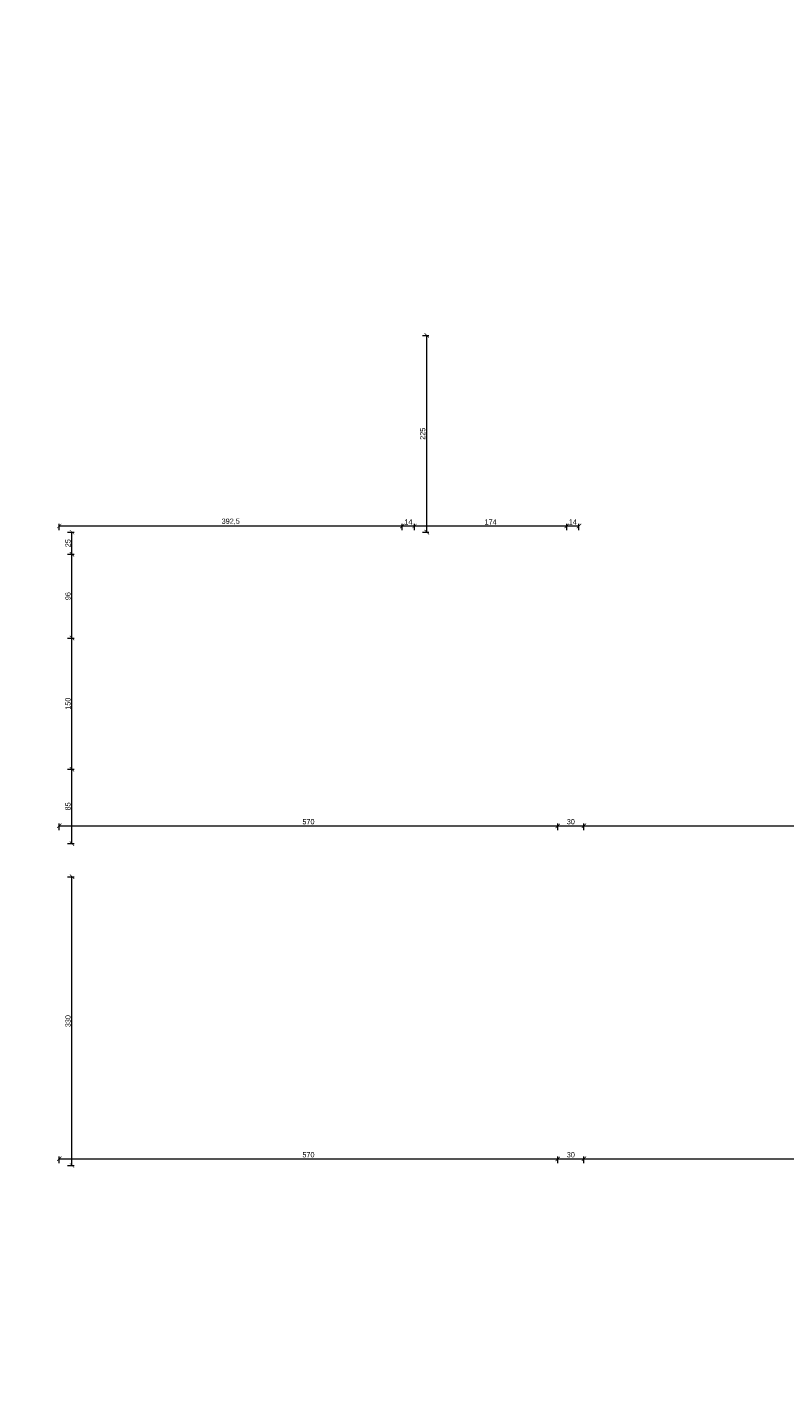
# Model space of a CAD drawing. Header units: millimetres. Extents: x -221 to 149158, y -114258 to 0.
# Tile 146 of 256: x 119148 to 120014, y -63535 to -61979. Entities that reach past the tile are written whole.
import ezdxf

# ---------------------------------------------------------------- set-up
doc = ezdxf.new("R2010")
doc.units = ezdxf.units.MM
doc.layers.get('0').update_dxf_attribs({"lineweight": 0})
doc.layers.add('A-przekrycieram.ART', color=7, linetype='Continuous', lineweight=0, true_color=0xffffff)
doc.layers.add('wymiar..KF', color=12, linetype='Continuous', lineweight=5)
doc.styles.add('kamil', font='GOTHIC.TTF')
doc.dimstyles.new('50..KF', dxfattribs={"dimscale": 0.5, "dimtxt": 12, "dimasz": 10, "dimexe": 5, "dimexo": 5, "dimgap": 3, "dimtad": 1, "dimdec": 1, "dimrnd": 0.5, "dimtxsty": 'kamil', "dimblk": 'ARCHTICK', "dimcen": 0, "dimclrd": 256, "dimclre": 256, "dimclrt": 256, "dimadec": 0, "dimazin": 0, "dimtfac": 1, "dimtdec": 1, "dimtofl": 0, "dimtmove": 0, "dimatfit": 3, "dimfxl": 10, "dimfxlon": 1, "dimlwd": 0, "dimlwe": 0, "dimarcsym": 0})

# ---------------------------------------------------------------- blocks, each defined once
blk = doc.blocks.new('_ArchTick')
at = {"color": 0, "linetype": 'ByBlock', "const_width": 0.15}
blk.add_lwpolyline([(-0.5, -0.5), (0.5, 0.5)], dxfattribs=at)
blk = doc.blocks.new('*D1258')
at = {"layer": 'Defpoints', "color": 0, "transparency": 16777216}
for p in [(119754.8, -62891.8), (119184.8, -62912.1), (119754.8, -62912.1)]:
    blk.add_point(p, dxfattribs=at)
at = {"layer": 'wymiar..KF', "linetype": 'Continuous', "lineweight": 0, "transparency": 16777216}
for p, q in [((119184.8, -62896.8), (119184.8, -62889.3)), ((119184.8, -62891.8), (119754.8, -62891.8)), ((119754.8, -62896.8), (119754.8, -62889.3))]:
    blk.add_line(p, q, dxfattribs=at)
at = {"layer": 'wymiar..KF', "lineweight": 0, "transparency": 16777216, "xscale": 5, "yscale": 5, "zscale": 5, "rotation": 180}
blk.add_blockref('_ArchTick', (119184.8, -62891.8), dxfattribs=at)
at = {"layer": 'wymiar..KF', "lineweight": 0, "transparency": 16777216, "xscale": 5, "yscale": 5, "zscale": 5}
blk.add_blockref('_ArchTick', (119754.8, -62891.8), dxfattribs=at)
at = {"layer": 'wymiar..KF', "transparency": 16777216, "insert": (119469.8, -62887.1), "char_height": 6, "attachment_point": 5, "style": 'kamil'}
blk.add_mtext('570', dxfattribs=at)
blk = doc.blocks.new('*D1259')
at = {"layer": 'Defpoints', "color": 0, "linetype": 'ByBlock', "transparency": 16777216}
for p in [(119784.8, -62891.8), (119784.8, -62912.1), (119754.8, -62917.1)]:
    blk.add_point(p, dxfattribs=at)
at = {"layer": 'wymiar..KF', "linetype": 'Continuous', "lineweight": 0, "transparency": 16777216}
for p, q in [((119754.8, -62896.8), (119754.8, -62889.3)), ((119754.8, -62891.8), (119784.8, -62891.8)), ((119784.8, -62896.8), (119784.8, -62889.3))]:
    blk.add_line(p, q, dxfattribs=at)
at = {"layer": 'wymiar..KF', "linetype": 'ByBlock', "lineweight": 0, "transparency": 16777216, "xscale": 5, "yscale": 5, "zscale": 5, "rotation": 180}
blk.add_blockref('_ArchTick', (119754.8, -62891.8), dxfattribs=at)
at = {"layer": 'wymiar..KF', "linetype": 'ByBlock', "lineweight": 0, "transparency": 16777216, "xscale": 5, "yscale": 5, "zscale": 5}
blk.add_blockref('_ArchTick', (119784.8, -62891.8), dxfattribs=at)
at = {"layer": 'wymiar..KF', "linetype": 'ByBlock', "transparency": 16777216, "insert": (119769.8, -62887.1), "char_height": 6, "attachment_point": 5, "style": 'kamil'}
blk.add_mtext('30', dxfattribs=at)
blk = doc.blocks.new('*D1260')
at = {"layer": 'Defpoints', "color": 0, "linetype": 'ByBlock', "transparency": 16777216}
for p in [(120296.8, -62891.8), (119784.8, -62912.1), (120296.8, -62912.1)]:
    blk.add_point(p, dxfattribs=at)
at = {"layer": 'wymiar..KF', "linetype": 'Continuous', "lineweight": 0, "transparency": 16777216}
for p, q in [((119784.8, -62896.8), (119784.8, -62889.3)), ((119784.8, -62891.8), (120296.8, -62891.8)), ((120296.8, -62896.8), (120296.8, -62889.3))]:
    blk.add_line(p, q, dxfattribs=at)
at = {"layer": 'wymiar..KF', "linetype": 'ByBlock', "lineweight": 0, "transparency": 16777216, "xscale": 5, "yscale": 5, "zscale": 5, "rotation": 180}
blk.add_blockref('_ArchTick', (119784.8, -62891.8), dxfattribs=at)
at = {"layer": 'wymiar..KF', "linetype": 'ByBlock', "lineweight": 0, "transparency": 16777216, "xscale": 5, "yscale": 5, "zscale": 5}
blk.add_blockref('_ArchTick', (120296.8, -62891.8), dxfattribs=at)
at = {"layer": 'wymiar..KF', "linetype": 'ByBlock', "transparency": 16777216, "insert": (120040.8, -62887.1), "char_height": 6, "attachment_point": 5, "style": 'kamil'}
blk.add_mtext('512', dxfattribs=at)
blk = doc.blocks.new('*D1263')
at = {"layer": 'Defpoints', "color": 0, "transparency": 16777216}
for p in [(119184.8, -62556.1), (119577.1, -62549), (119577.1, -62556.1)]:
    blk.add_point(p, dxfattribs=at)
at = {"layer": 'wymiar..KF', "linetype": 'Continuous', "lineweight": 0, "transparency": 16777216}
for p, q in [((119184.8, -62553.6), (119184.8, -62546.5)), ((119184.8, -62549), (119577.1, -62549)), ((119577.1, -62553.6), (119577.1, -62546.5))]:
    blk.add_line(p, q, dxfattribs=at)
at = {"layer": 'wymiar..KF', "lineweight": 0, "transparency": 16777216, "xscale": 5, "yscale": 5, "zscale": 5, "rotation": 180}
blk.add_blockref('_ArchTick', (119184.8, -62549), dxfattribs=at)
at = {"layer": 'wymiar..KF', "lineweight": 0, "transparency": 16777216, "xscale": 5, "yscale": 5, "zscale": 5}
blk.add_blockref('_ArchTick', (119577.1, -62549), dxfattribs=at)
at = {"layer": 'wymiar..KF', "transparency": 16777216, "insert": (119380.9, -62544.1), "char_height": 6, "attachment_point": 5, "style": 'kamil'}
blk.add_mtext('392,5', dxfattribs=at)
blk = doc.blocks.new('*D1250')
at = {"layer": 'Defpoints', "color": 0, "linetype": 'ByBlock', "lineweight": 40, "transparency": 16777216}
for p in [(119577.1, -62556.1), (119591.1, -62549), (119591.1, -62556.1)]:
    blk.add_point(p, dxfattribs=at)
at = {"layer": 'wymiar..KF', "linetype": 'Continuous', "lineweight": 0, "transparency": 16777216}
for p, q in [((119577.1, -62553.6), (119577.1, -62546.5)), ((119577.1, -62549), (119591.1, -62549)), ((119591.1, -62553.6), (119591.1, -62546.5))]:
    blk.add_line(p, q, dxfattribs=at)
at = {"layer": 'wymiar..KF', "linetype": 'ByBlock', "lineweight": 0, "transparency": 16777216, "xscale": 5, "yscale": 5, "zscale": 5, "rotation": 180}
blk.add_blockref('_ArchTick', (119577.1, -62549), dxfattribs=at)
at = {"layer": 'wymiar..KF', "linetype": 'ByBlock', "lineweight": 0, "transparency": 16777216, "xscale": 5, "yscale": 5, "zscale": 5}
blk.add_blockref('_ArchTick', (119591.1, -62549), dxfattribs=at)
at = {"layer": 'wymiar..KF', "linetype": 'ByBlock', "transparency": 16777216, "insert": (119584.1, -62544.4), "char_height": 6, "attachment_point": 5, "style": 'kamil'}
blk.add_mtext('14', dxfattribs=at)
blk = doc.blocks.new('*D1251')
at = {"layer": 'Defpoints', "color": 0, "linetype": 'ByBlock', "lineweight": 40, "transparency": 16777216}
for p in [(119591.1, -62556.1), (119765.1, -62549), (119765.1, -62556.1)]:
    blk.add_point(p, dxfattribs=at)
at = {"layer": 'wymiar..KF', "linetype": 'Continuous', "lineweight": 0, "transparency": 16777216}
for p, q in [((119591.1, -62553.6), (119591.1, -62546.5)), ((119591.1, -62549), (119765.1, -62549)), ((119765.1, -62553.6), (119765.1, -62546.5))]:
    blk.add_line(p, q, dxfattribs=at)
at = {"layer": 'wymiar..KF', "linetype": 'ByBlock', "lineweight": 0, "transparency": 16777216, "xscale": 5, "yscale": 5, "zscale": 5, "rotation": 180}
blk.add_blockref('_ArchTick', (119591.1, -62549), dxfattribs=at)
at = {"layer": 'wymiar..KF', "linetype": 'ByBlock', "lineweight": 0, "transparency": 16777216, "xscale": 5, "yscale": 5, "zscale": 5}
blk.add_blockref('_ArchTick', (119765.1, -62549), dxfattribs=at)
at = {"layer": 'wymiar..KF', "linetype": 'ByBlock', "transparency": 16777216, "insert": (119678.1, -62544.4), "char_height": 6, "attachment_point": 5, "style": 'kamil'}
blk.add_mtext('174', dxfattribs=at)
blk = doc.blocks.new('*D1252')
at = {"layer": 'Defpoints', "color": 0, "linetype": 'ByBlock', "lineweight": 40, "transparency": 16777216}
for p in [(119765.1, -62556.1), (119779.1, -62549), (119779.1, -62556.1)]:
    blk.add_point(p, dxfattribs=at)
at = {"layer": 'wymiar..KF', "linetype": 'Continuous', "lineweight": 0, "transparency": 16777216}
for p, q in [((119765.1, -62553.6), (119765.1, -62546.5)), ((119765.1, -62549), (119779.1, -62549)), ((119779.1, -62553.6), (119779.1, -62546.5))]:
    blk.add_line(p, q, dxfattribs=at)
at = {"layer": 'wymiar..KF', "linetype": 'ByBlock', "lineweight": 0, "transparency": 16777216, "xscale": 5, "yscale": 5, "zscale": 5, "rotation": 180}
blk.add_blockref('_ArchTick', (119765.1, -62549), dxfattribs=at)
at = {"layer": 'wymiar..KF', "linetype": 'ByBlock', "lineweight": 0, "transparency": 16777216, "xscale": 5, "yscale": 5, "zscale": 5}
blk.add_blockref('_ArchTick', (119779.1, -62549), dxfattribs=at)
at = {"layer": 'wymiar..KF', "linetype": 'ByBlock', "transparency": 16777216, "insert": (119772.1, -62544.4), "char_height": 6, "attachment_point": 5, "style": 'kamil'}
blk.add_mtext('14', dxfattribs=at)
blk = doc.blocks.new('*D1244')
at = {"layer": 'Defpoints', "color": 0, "lineweight": 40, "transparency": 16777216}
for p in [(119589.8, -62331.1), (119605.1, -62331.1), (119589.8, -62556.1)]:
    blk.add_point(p, dxfattribs=at)
at = {"layer": 'wymiar..KF', "linetype": 'Continuous', "lineweight": 0, "transparency": 16777216}
for p, q in [((119600.1, -62331.1), (119607.6, -62331.1)), ((119605.1, -62556.1), (119605.1, -62331.1)), ((119600.1, -62556.1), (119607.6, -62556.1))]:
    blk.add_line(p, q, dxfattribs=at)
at = {"layer": 'wymiar..KF', "lineweight": 0, "transparency": 16777216, "xscale": 5, "yscale": 5, "zscale": 5}
for p, rotation in [((119605.1, -62331.1), 90), ((119605.1, -62556.1), 270)]:
    blk.add_blockref('_ArchTick', p, dxfattribs=dict(at, rotation=rotation))
at = {"layer": 'wymiar..KF', "transparency": 16777216, "insert": (119600.4, -62443.6), "char_height": 6, "attachment_point": 5, "rotation": 90, "style": 'kamil'}
blk.add_mtext('225', dxfattribs=at)
blk = doc.blocks.new('*D1245')
at = {"layer": 'Defpoints', "color": 0, "lineweight": 40, "transparency": 16777216}
for p in [(119754.8, -63272.5), (119184.8, -63292.9), (119754.8, -63292.9)]:
    blk.add_point(p, dxfattribs=at)
at = {"layer": 'wymiar..KF', "linetype": 'Continuous', "lineweight": 0, "transparency": 16777216}
for p, q in [((119184.8, -63277.5), (119184.8, -63270)), ((119184.8, -63272.5), (119754.8, -63272.5)), ((119754.8, -63277.5), (119754.8, -63270))]:
    blk.add_line(p, q, dxfattribs=at)
at = {"layer": 'wymiar..KF', "lineweight": 0, "transparency": 16777216, "xscale": 5, "yscale": 5, "zscale": 5, "rotation": 180}
blk.add_blockref('_ArchTick', (119184.8, -63272.5), dxfattribs=at)
at = {"layer": 'wymiar..KF', "lineweight": 0, "transparency": 16777216, "xscale": 5, "yscale": 5, "zscale": 5}
blk.add_blockref('_ArchTick', (119754.8, -63272.5), dxfattribs=at)
at = {"layer": 'wymiar..KF', "transparency": 16777216, "insert": (119469.8, -63267.9), "char_height": 6, "attachment_point": 5, "style": 'kamil'}
blk.add_mtext('570', dxfattribs=at)
blk = doc.blocks.new('*D1268')
at = {"layer": 'Defpoints', "color": 0, "linetype": 'ByBlock', "transparency": 16777216}
for p in [(119784.8, -63272.5), (119784.8, -63280.1), (119754.8, -63292.9)]:
    blk.add_point(p, dxfattribs=at)
at = {"layer": 'wymiar..KF', "linetype": 'Continuous', "lineweight": 0, "transparency": 16777216}
for p, q in [((119754.8, -63277.5), (119754.8, -63270)), ((119754.8, -63272.5), (119784.8, -63272.5)), ((119784.8, -63277.5), (119784.8, -63270))]:
    blk.add_line(p, q, dxfattribs=at)
at = {"layer": 'wymiar..KF', "linetype": 'ByBlock', "lineweight": 0, "transparency": 16777216, "xscale": 5, "yscale": 5, "zscale": 5, "rotation": 180}
blk.add_blockref('_ArchTick', (119754.8, -63272.5), dxfattribs=at)
at = {"layer": 'wymiar..KF', "linetype": 'ByBlock', "lineweight": 0, "transparency": 16777216, "xscale": 5, "yscale": 5, "zscale": 5}
blk.add_blockref('_ArchTick', (119784.8, -63272.5), dxfattribs=at)
at = {"layer": 'wymiar..KF', "linetype": 'ByBlock', "transparency": 16777216, "insert": (119769.8, -63267.9), "char_height": 6, "attachment_point": 5, "style": 'kamil'}
blk.add_mtext('30', dxfattribs=at)
blk = doc.blocks.new('*D1269')
at = {"layer": 'Defpoints', "color": 0, "linetype": 'ByBlock', "transparency": 16777216}
for p in [(120296.8, -63272.5), (119784.8, -63280.1), (120296.8, -63280.1)]:
    blk.add_point(p, dxfattribs=at)
at = {"layer": 'wymiar..KF', "linetype": 'Continuous', "lineweight": 0, "transparency": 16777216}
for p, q in [((119784.8, -63277.5), (119784.8, -63270)), ((119784.8, -63272.5), (120296.8, -63272.5)), ((120296.8, -63277.5), (120296.8, -63270))]:
    blk.add_line(p, q, dxfattribs=at)
at = {"layer": 'wymiar..KF', "linetype": 'ByBlock', "lineweight": 0, "transparency": 16777216, "xscale": 5, "yscale": 5, "zscale": 5, "rotation": 180}
blk.add_blockref('_ArchTick', (119784.8, -63272.5), dxfattribs=at)
at = {"layer": 'wymiar..KF', "linetype": 'ByBlock', "lineweight": 0, "transparency": 16777216, "xscale": 5, "yscale": 5, "zscale": 5}
blk.add_blockref('_ArchTick', (120296.8, -63272.5), dxfattribs=at)
at = {"layer": 'wymiar..KF', "linetype": 'ByBlock', "transparency": 16777216, "insert": (120040.8, -63267.9), "char_height": 6, "attachment_point": 5, "style": 'kamil'}
blk.add_mtext('512', dxfattribs=at)
blk = doc.blocks.new('*D1272')
at = {"layer": 'Defpoints', "color": 0, "transparency": 16777216}
for p in [(119184.8, -62950), (119199.4, -62950), (119184.8, -63280.1)]:
    blk.add_point(p, dxfattribs=at)
at = {"layer": 'wymiar..KF', "linetype": 'Continuous', "lineweight": 0, "transparency": 16777216}
for p, q in [((119194.4, -62950), (119201.9, -62950)), ((119199.4, -63280.1), (119199.4, -62950)), ((119194.4, -63280.1), (119201.9, -63280.1))]:
    blk.add_line(p, q, dxfattribs=at)
at = {"layer": 'wymiar..KF', "lineweight": 0, "transparency": 16777216, "xscale": 5, "yscale": 5, "zscale": 5}
for p, rotation in [((119199.4, -62950), 90), ((119199.4, -63280.1), 270)]:
    blk.add_blockref('_ArchTick', p, dxfattribs=dict(at, rotation=rotation))
at = {"layer": 'wymiar..KF', "transparency": 16777216, "insert": (119194.8, -63115.1), "char_height": 6, "attachment_point": 5, "rotation": 90, "style": 'kamil'}
blk.add_mtext('330', dxfattribs=at)
blk = doc.blocks.new('*D1279')
at = {"layer": 'Defpoints', "color": 0, "transparency": 16777216}
for p in [(14.6, -62912.1), (119184.8, -62912.1), (0, -62950)]:
    blk.add_point(p, dxfattribs=at)
at = {"layer": 'wymiar..KF', "linetype": 'Continuous', "lineweight": 0, "transparency": 16777216}
for p, q in [((19.6, -62912.1), (12.1, -62912.1)), ((14.6, -62950), (14.6, -62912.1)), ((9.6, -62950), (17.1, -62950))]:
    blk.add_line(p, q, dxfattribs=at)
at = {"layer": 'wymiar..KF', "lineweight": 0, "transparency": 16777216, "xscale": 5, "yscale": 5, "zscale": 5}
for p, rotation in [((14.6, -62912.1), 90), ((14.6, -62950), 270)]:
    blk.add_blockref('_ArchTick', p, dxfattribs=dict(at, rotation=rotation))
at = {"layer": 'wymiar..KF', "transparency": 16777216, "insert": (10, -62931.1), "char_height": 6, "attachment_point": 5, "rotation": 90, "style": 'kamil'}
blk.add_mtext('38', dxfattribs=at)
blk = doc.blocks.new('*D1280')
at = {"layer": 'Defpoints', "color": 0, "transparency": 16777216}
for p in [(119184.8, -62827.1), (119199.4, -62827.1), (119184.8, -62912.1)]:
    blk.add_point(p, dxfattribs=at)
at = {"layer": 'wymiar..KF', "linetype": 'Continuous', "lineweight": 0, "transparency": 16777216}
for p, q in [((119194.4, -62827.1), (119201.9, -62827.1)), ((119199.4, -62912.1), (119199.4, -62827.1)), ((119194.4, -62912.1), (119201.9, -62912.1))]:
    blk.add_line(p, q, dxfattribs=at)
at = {"layer": 'wymiar..KF', "lineweight": 0, "transparency": 16777216, "xscale": 5, "yscale": 5, "zscale": 5}
for p, rotation in [((119199.4, -62827.1), 90), ((119199.4, -62912.1), 270)]:
    blk.add_blockref('_ArchTick', p, dxfattribs=dict(at, rotation=rotation))
at = {"layer": 'wymiar..KF', "transparency": 16777216, "insert": (119194.8, -62869.6), "char_height": 6, "attachment_point": 5, "rotation": 90, "style": 'kamil'}
blk.add_mtext('85', dxfattribs=at)
blk = doc.blocks.new('*D1281')
at = {"layer": 'Defpoints', "color": 0, "transparency": 16777216}
for p in [(119184.8, -62677.1), (119199.4, -62677.1), (119184.8, -62827.1)]:
    blk.add_point(p, dxfattribs=at)
at = {"layer": 'wymiar..KF', "linetype": 'Continuous', "lineweight": 0, "transparency": 16777216}
for p, q in [((119194.4, -62677.1), (119201.9, -62677.1)), ((119199.4, -62827.1), (119199.4, -62677.1)), ((119194.4, -62827.1), (119201.9, -62827.1))]:
    blk.add_line(p, q, dxfattribs=at)
at = {"layer": 'wymiar..KF', "lineweight": 0, "transparency": 16777216, "xscale": 5, "yscale": 5, "zscale": 5}
for p, rotation in [((119199.4, -62677.1), 90), ((119199.4, -62827.1), 270)]:
    blk.add_blockref('_ArchTick', p, dxfattribs=dict(at, rotation=rotation))
at = {"layer": 'wymiar..KF', "transparency": 16777216, "insert": (119194.8, -62752.1), "char_height": 6, "attachment_point": 5, "rotation": 90, "style": 'kamil'}
blk.add_mtext('150', dxfattribs=at)
blk = doc.blocks.new('*D1282')
at = {"layer": 'Defpoints', "color": 0, "transparency": 16777216}
for p in [(119184.8, -62581.3), (119199.4, -62581.3), (119184.8, -62677.1)]:
    blk.add_point(p, dxfattribs=at)
at = {"layer": 'wymiar..KF', "linetype": 'Continuous', "lineweight": 0, "transparency": 16777216}
for p, q in [((119194.4, -62581.3), (119201.9, -62581.3)), ((119199.4, -62677.1), (119199.4, -62581.3)), ((119194.4, -62677.1), (119201.9, -62677.1))]:
    blk.add_line(p, q, dxfattribs=at)
at = {"layer": 'wymiar..KF', "lineweight": 0, "transparency": 16777216, "xscale": 5, "yscale": 5, "zscale": 5}
for p, rotation in [((119199.4, -62581.3), 90), ((119199.4, -62677.1), 270)]:
    blk.add_blockref('_ArchTick', p, dxfattribs=dict(at, rotation=rotation))
at = {"layer": 'wymiar..KF', "transparency": 16777216, "insert": (119194.8, -62629.2), "char_height": 6, "attachment_point": 5, "rotation": 90, "style": 'kamil'}
blk.add_mtext('96', dxfattribs=at)
blk = doc.blocks.new('*D1283')
at = {"layer": 'Defpoints', "color": 0, "transparency": 16777216}
for p in [(119184.8, -62556.1), (119199.4, -62556.1), (119184.8, -62581.3)]:
    blk.add_point(p, dxfattribs=at)
at = {"layer": 'wymiar..KF', "linetype": 'Continuous', "lineweight": 0, "transparency": 16777216}
for p, q in [((119194.4, -62556.1), (119201.9, -62556.1)), ((119199.4, -62581.3), (119199.4, -62556.1)), ((119194.4, -62581.3), (119201.9, -62581.3))]:
    blk.add_line(p, q, dxfattribs=at)
at = {"layer": 'wymiar..KF', "lineweight": 0, "transparency": 16777216, "xscale": 5, "yscale": 5, "zscale": 5}
for p, rotation in [((119199.4, -62556.1), 90), ((119199.4, -62581.3), 270)]:
    blk.add_blockref('_ArchTick', p, dxfattribs=dict(at, rotation=rotation))
at = {"layer": 'wymiar..KF', "transparency": 16777216, "insert": (119194.8, -62568.7), "char_height": 6, "attachment_point": 5, "rotation": 90, "style": 'kamil'}
blk.add_mtext('25', dxfattribs=at)
blk = doc.blocks.new('*U1674')
at = {"layer": 'A-przekrycieram.ART'}
h = blk.add_hatch(color=256, dxfattribs=at)
h.dxf.hatch_style = 1
h.paths.add_polyline_path([(0, 4200), (5940, 4200), (5940, 0), (0, 0)])
h.paths.add_polyline_path([(200, 4100), (5840, 4100), (5840, 100), (200, 100)], flags=16)

msp = doc.modelspace()

# ---------------------------------------------------------------- block references
at = {"xscale": 2, "yscale": 2, "zscale": 2}
msp.add_blockref('*U1674', (108660.19, -67505.02), dxfattribs=at)

# ---------------------------------------------------------------- dimensions: what is measured, and where the dimension line sits
at = {"layer": 'wymiar..KF'}
dim = msp.add_linear_dim(base=(119605.09, -62331.12), p1=(119589.82, -62556.12), p2=(119589.82, -62331.12), angle=90, dimstyle='50..KF', dxfattribs=at)
dim.commit()
dim.dimension.update_dxf_attribs({"geometry": '*D1244', "text_midpoint": (119600.44, -62443.62)})
for base, p1, p2, picture, middle in [((119577.08, -62549.02), (119184.82, -62556.13), (119577.08, -62556.12), '*D1263', (119380.95, -62544.1)), ((119754.82, -62891.76), (119184.82, -62912.12), (119754.82, -62912.12), '*D1258', (119469.82, -62887.11)), ((119754.82, -63272.52), (119184.82, -63292.87), (119754.82, -63292.87), '*D1245', (119469.82, -63267.86))]:
    dim = msp.add_linear_dim(base=base, p1=p1, p2=p2, dimstyle='50..KF', override={"dimtmove": 1}, dxfattribs=at)
    dim.commit()
    dim.dimension.update_dxf_attribs({"geometry": picture, "text_midpoint": middle})
at = {"layer": 'wymiar..KF', "linetype": 'ByBlock'}
for base, p1, p2, picture, middle in [((119591.08, -62549.02), (119577.08, -62556.12), (119591.08, -62556.12), '*D1250', (119584.08, -62544.45)), ((119765.08, -62549.02), (119591.08, -62556.12), (119765.08, -62556.12), '*D1251', (119678.08, -62544.37)), ((119779.08, -62549.02), (119765.08, -62556.12), (119779.08, -62556.12), '*D1252', (119772.08, -62544.45)), ((119784.82, -62891.76), (119754.82, -62917.12), (119784.82, -62912.12), '*D1259', (119769.82, -62887.11)), ((120296.82, -62891.76), (119784.82, -62912.12), (120296.82, -62912.12), '*D1260', (120040.82, -62887.11)), ((119784.82, -63272.52), (119754.82, -63292.87), (119784.82, -63280.12), '*D1268', (119769.82, -63267.86)), ((120296.82, -63272.52), (119784.82, -63280.12), (120296.82, -63280.12), '*D1269', (120040.82, -63267.86))]:
    dim = msp.add_linear_dim(base=base, p1=p1, p2=p2, dimstyle='50..KF', override={"dimtmove": 1}, dxfattribs=at)
    dim.commit()
    dim.dimension.update_dxf_attribs({"geometry": picture, "text_midpoint": middle})
at = {"layer": 'wymiar..KF'}
for base, p1, p2, picture, middle in [((119199.42, -62556.13), (119184.82, -62581.35), (119184.82, -62556.13), '*D1283', (119194.77, -62568.74)), ((119199.42, -62581.35), (119184.82, -62677.12), (119184.82, -62581.35), '*D1282', (119194.77, -62629.23)), ((119199.42, -62677.12), (119184.82, -62827.12), (119184.82, -62677.12), '*D1281', (119194.77, -62752.12)), ((119199.42, -62827.12), (119184.82, -62912.12), (119184.82, -62827.12), '*D1280', (119194.77, -62869.62)), ((14.6, -62912.12), (0, -62950.01), (119184.82, -62912.12), '*D1279', (9.95, -62931.07)), ((119199.42, -62950.01), (119184.82, -63280.12), (119184.82, -62950.01), '*D1272', (119194.77, -63115.07))]:
    dim = msp.add_linear_dim(base=base, p1=p1, p2=p2, angle=90, dimstyle='50..KF', override={"dimtmove": 1}, dxfattribs=at)
    dim.commit()
    dim.dimension.update_dxf_attribs({"geometry": picture, "text_midpoint": middle})

doc.saveas('drawing.dxf')
